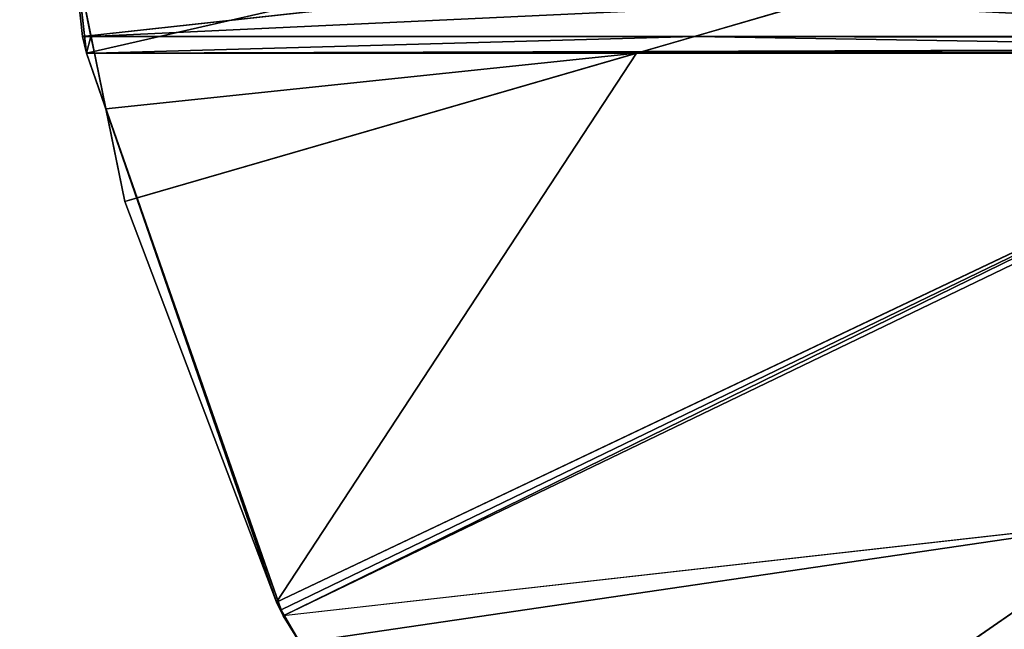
# Model space of a CAD drawing. Extents: x -102 to 18, y -3 to 3.
# Tile 16 of 54: x -2.75 to -1.732, y -1.207 to -0.577. Entities that reach past the tile are written whole.
import ezdxf

# ---------------------------------------------------------------- set-up
doc = ezdxf.new("R2010")
doc.units = 0
doc.header["$LTSCALE"] = 2.54
doc.layers.get('0').update_dxf_attribs({"color": 13, "linetype": 'CONTINUOUS'})

msp = doc.modelspace()

# ---------------------------------------------------------------- linework, layer by layer
at = {"color": 250}
for p, q in [((-2.75, 0, -12.27), (-2.685, -0.5946, -12.27)), ((-2.6811, -0.6119), (-2.75, 0)), ((-2.6811, -0.6119), (-2.75, 0, -12.27)), ((-2.6811, -0.6119), (-2.75, 0)), ((-2.6811, -0.6119), (-2.75, 0, -12.27)), ((-2.75, 0, -12.27), (-2.685, -0.5946, -12.27)), ((0, 0), (-2.6811, -0.6119)), ((0, 0), (-2.6811, -0.6119)), ((-2.6414, -0.7651, -13.2), (0, 0, -13.2)), ((-2.6414, -0.7651, -13.2), (0, 0, -13.2)), ((0, 0, -13.2), (-2.4845, -1.1789, -13.2)), ((0, 0, -13.2), (-2.4845, -1.1789, -13.2)), ((-2.4777, -1.1932), (0, 0)), ((-2.4777, -1.1932), (0, 0)), ((-2.2632, -1.5622, -13.2), (0, 0, -13.2)), ((-2.2632, -1.5622, -13.2), (0, 0, -13.2)), ((-2.685, -0.5946, -12.27), (2.75, 0, -12.27)), ((-2.685, -0.5946, -12.27), (2.75, 0, -12.27)), ((-2.6414, -0.7651, -13.2), (-2.7299, -0.3315, -13)), ((-2.7299, -0.3315, -13.2), (-2.6414, -0.7651, -13.2)), ((-2.6414, -0.7651, -13.2), (-2.7299, -0.3315, -13)), ((-2.7299, -0.3315, -13.2), (-2.6414, -0.7651, -13.2)), ((-2.6763, -0.5945, -12.9994), (-2.6833, -0.56, -13)), ((-2.6763, -0.5945, -12.9994), (-2.6833, -0.56, -13)), ((-1.9333, -0.56, -13), (-2.0526, -0.5946, -13)), ((-1.9333, -0.56, -13), (-2.0526, -0.5946, -13)), ((-2.6763, -0.5945, -12.9994), (-2.685, -0.5946, -13)), ((-2.6763, -0.5945, -12.9994), (-2.685, -0.5946, -13)), ((2.685, -0.5946, -12.27), (-2.685, -0.5946, -12.27)), ((2.685, -0.5946, -12.27), (-2.685, -0.5946, -12.27)), ((-2.685, -0.5946, -12.27), (-2.685, -0.5946, -13)), ((-2.685, -0.5946, -13), (-2.6811, -0.6119, -13)), ((-2.6811, -0.6119, -13), (-2.685, -0.5946, -12.27)), ((-2.685, -0.5946, -12.27), (-2.685, -0.5946, -13)), ((-2.6811, -0.6119), (-2.685, -0.5946, -12.27)), ((-2.6811, -0.6119, -13), (-2.685, -0.5946, -12.27)), ((-2.6811, -0.6119), (-2.685, -0.5946, -12.27)), ((-2.685, -0.5946, -13), (-2.6811, -0.6119, -13)), ((-2.6727, -0.6119, -13), (-2.6763, -0.5945, -12.9994)), ((-2.6763, -0.5945, -12.9994), (-2.0526, -0.5946, -13)), ((-2.6727, -0.6119, -13), (-2.6763, -0.5945, -12.9994)), ((-2.6763, -0.5945, -12.9994), (-2.0526, -0.5946, -13)), ((2.685, -0.5946, -12.27), (-2.6763, -0.5945, -12.9994)), ((2.685, -0.5946, -12.27), (-2.6763, -0.5945, -12.9994)), ((-2.6763, -0.5945, -12.9994), (-2.0526, -0.5946, -13)), ((-2.6727, -0.6119, -13), (-2.6763, -0.5945, -12.9994)), ((-2.0526, -0.5946, -13), (-2.1062, -0.6101, -13)), ((-2.0526, -0.5946, -13), (-2.1062, -0.6101, -13)), ((-2.0526, -0.5946, -13), (-1.253, -0.5946, -13)), ((-2.0526, -0.5946, -13), (-1.253, -0.5946, -13)), ((-2.0526, -0.5946, -13), (-1.253, -0.5946, -13)), ((-2.1062, -0.6101, -13), (-2.1126, -0.6119, -13)), ((-2.1062, -0.6101, -13), (-2.1126, -0.6119, -13)), ((-2.1062, -0.6101, -13), (-2.1126, -0.6119, -13)), ((-1.2801, -0.6074, -13), (-2.1062, -0.6101, -13)), ((-1.2801, -0.6074, -13), (-2.1062, -0.6101, -13)), ((-1.2801, -0.6074, -13), (-2.1062, -0.6101, -13)), ((-1.2896, -0.6119, -13), (-2.1062, -0.6101, -13)), ((-1.2896, -0.6119, -13), (-2.1062, -0.6101, -13)), ((-2.4777, -1.1932), (-2.6811, -0.6119)), ((-2.4777, -1.1932), (-2.6811, -0.6119)), ((-2.6811, -0.6119), (-2.4777, -1.1932, -13)), ((-2.6811, -0.6119), (-2.6811, -0.6119, -13)), ((-2.6811, -0.6119), (-2.4777, -1.1932, -13)), ((-2.6811, -0.6119), (-2.6811, -0.6119, -13)), ((-2.6811, -0.6119, -13), (-2.661, -0.6693, -13)), ((-2.6727, -0.6119, -13), (-2.6811, -0.6119, -13)), ((-2.6811, -0.6119, -13), (-2.661, -0.6693, -13)), ((-2.6727, -0.6119, -13), (-2.6811, -0.6119, -13)), ((-2.661, -0.6693, -13), (-2.6727, -0.6119, -13)), ((-2.1126, -0.6119, -13), (-2.6727, -0.6119, -13)), ((-2.661, -0.6693, -13), (-2.6727, -0.6119, -13)), ((-2.1126, -0.6119, -13), (-2.6727, -0.6119, -13)), ((-2.661, -0.6693, -13), (-2.6727, -0.6119, -13)), ((-2.1126, -0.6119, -13), (-2.6287, -0.7614, -13)), ((-2.1126, -0.6119, -13), (-2.6287, -0.7614, -13)), ((-2.1126, -0.6119, -13), (-2.6287, -0.7614, -13)), ((-2.4845, -1.1789, -13), (-1.2896, -0.6119, -13)), ((-2.4845, -1.1789, -13), (-1.2896, -0.6119, -13)), ((-2.4845, -1.1789, -13), (-1.2896, -0.6119, -13)), ((-2.6414, -0.7651, -13), (-2.661, -0.6693, -13)), ((-2.661, -0.6693, -13), (-2.6287, -0.7614, -13)), ((-2.661, -0.6693, -13), (-2.6287, -0.7614, -13)), ((-2.6414, -0.7651, -13), (-2.661, -0.6693, -13)), ((-2.661, -0.6693, -13), (-2.6287, -0.7614, -13)), ((-2.6287, -0.7614, -13), (-2.6414, -0.7651, -13)), ((-2.6287, -0.7614, -13), (-2.6414, -0.7651, -13)), ((-2.6287, -0.7614, -13), (-2.4845, -1.1789, -13)), ((-2.6287, -0.7614, -13), (-2.4845, -1.1789, -13)), ((-2.6287, -0.7614, -13), (-2.4845, -1.1789, -13)), ((-2.6287, -0.7614, -13), (-2.4845, -1.1789, -13)), ((-2.6414, -0.7651, -13.2), (-2.6414, -0.7651, -13)), ((-2.6414, -0.7651, -13.2), (-2.4845, -1.1789, -13.2)), ((-2.4845, -1.1789, -13.2), (-2.6414, -0.7651, -13)), ((-2.6414, -0.7651, -13.2), (-2.6414, -0.7651, -13)), ((-2.4845, -1.1789, -13.2), (-2.6414, -0.7651, -13)), ((-2.4845, -1.1789, -13), (-2.6414, -0.7651, -13)), ((-2.6414, -0.7651, -13.2), (-2.4845, -1.1789, -13.2)), ((-2.4845, -1.1789, -13), (-2.6414, -0.7651, -13)), ((-1.5825, -1.0923, -13), (-2.4777, -1.1932, -13)), ((-1.5825, -1.0923, -13), (-2.4777, -1.1932, -13)), ((-2.2511, -1.5538, -13), (-1.5825, -1.0923, -13)), ((-2.2511, -1.5538, -13), (-1.5825, -1.0923, -13)), ((-2.2632, -1.5622, -13.2), (-2.4845, -1.1789, -13)), ((-2.4845, -1.1789, -13), (-2.4798, -1.1869, -13)), ((-2.4845, -1.1789, -13.2), (-2.4845, -1.1789, -13)), ((-2.4845, -1.1789, -13.2), (-2.2632, -1.5622, -13.2)), ((-2.2632, -1.5622, -13.2), (-2.4845, -1.1789, -13)), ((-2.4845, -1.1789, -13.2), (-2.4845, -1.1789, -13)), ((-2.4845, -1.1789, -13.2), (-2.2632, -1.5622, -13.2)), ((-2.4845, -1.1789, -13), (-2.4798, -1.1869, -13)), ((-2.4845, -1.1789, -13), (-2.4798, -1.1869, -13)), ((-2.4798, -1.1869, -13), (-2.4777, -1.1932, -13)), ((-2.4798, -1.1869, -13), (-2.4777, -1.1932, -13)), ((-2.4798, -1.1869, -13), (-2.4777, -1.1932, -13)), ((-2.4777, -1.1932, -13), (-2.4602, -1.221, -13)), ((-2.15, -1.7146), (-2.4777, -1.1932)), ((-2.15, -1.7146), (-2.4777, -1.1932)), ((-2.4777, -1.1932), (-2.15, -1.7146, -13)), ((-2.4777, -1.1932), (-2.15, -1.7146, -13)), ((-2.4777, -1.1932), (-2.4777, -1.1932, -13)), ((-2.4777, -1.1932, -13), (-2.4602, -1.221, -13)), ((-2.4777, -1.1932), (-2.4777, -1.1932, -13)), ((-2.4777, -1.1932, -13), (-2.4602, -1.221, -13))]:
    msp.add_line(p, q, dxfattribs=at)

# ---------------------------------------------------------------- meshes
mesh = msp.add_polyface(dxfattribs=at)
corners = [(2.75, 0, -12.27), (-2.685, -0.5946, -12.27), (-2.75, 0, -12.27)]
mesh.append_faces([[corners[k] for k in face] for face in [(0, 1, 2)]], dxfattribs={"color": 250})
mesh = msp.add_polyface(dxfattribs=at)
corners = [(0, 0), (-2.75, 0), (-2.6811, -0.6119)]
mesh.append_faces([[corners[k] for k in face] for face in [(0, 1, 2)]], dxfattribs={"color": 250})
mesh = msp.add_polyface(dxfattribs=at)
corners = [(-2.75, 0, -12.27), (-2.6811, -0.6119), (-2.75, 0)]
mesh.append_faces([[corners[k] for k in face] for face in [(0, 1, 2)]], dxfattribs={"color": 250})
mesh = msp.add_polyface(dxfattribs=at)
corners = [(-2.75, 0, -12.27), (-2.685, -0.5946, -12.27), (-2.6811, -0.6119)]
mesh.append_faces([[corners[k] for k in face] for face in [(0, 1, 2)]], dxfattribs={"color": 250})
mesh = msp.add_polyface(dxfattribs=at)
corners = [(0, 0, -13.2), (-2.6414, -0.7651, -13.2), (-2.7299, -0.3315, -13.2)]
mesh.append_faces([[corners[k] for k in face] for face in [(0, 1, 2)]], dxfattribs={"color": 250})
mesh = msp.add_polyface(dxfattribs=at)
corners = [(0, 0), (-2.6811, -0.6119), (-2.4777, -1.1932)]
mesh.append_faces([[corners[k] for k in face] for face in [(0, 1, 2)]], dxfattribs={"color": 250})
mesh = msp.add_polyface(dxfattribs=at)
corners = [(0, 0, -13.2), (-2.4845, -1.1789, -13.2), (-2.6414, -0.7651, -13.2)]
mesh.append_faces([[corners[k] for k in face] for face in [(0, 1, 2)]], dxfattribs={"color": 250})
mesh = msp.add_polyface(dxfattribs=at)
corners = [(0, 0, -13.2), (-2.2632, -1.5622, -13.2), (-2.4845, -1.1789, -13.2)]
mesh.append_faces([[corners[k] for k in face] for face in [(0, 1, 2)]], dxfattribs={"color": 250})
mesh = msp.add_polyface(dxfattribs=at)
corners = [(0, 0), (-2.4777, -1.1932), (-2.15, -1.7146)]
mesh.append_faces([[corners[k] for k in face] for face in [(0, 1, 2)]], dxfattribs={"color": 250})
mesh = msp.add_polyface(dxfattribs=at)
corners = [(0, 0, -13.2), (-1.9833, -1.905, -13.2), (-2.2632, -1.5622, -13.2)]
mesh.append_faces([[corners[k] for k in face] for face in [(0, 1, 2)]], dxfattribs={"color": 250})
mesh = msp.add_polyface(dxfattribs=at)
corners = [(0, 0), (-2.15, -1.7146), (-1.7146, -2.15)]
mesh.append_faces([[corners[k] for k in face] for face in [(0, 1, 2)]], dxfattribs={"color": 250})
mesh = msp.add_polyface(dxfattribs=at)
corners = [(0, 0, -13.2), (-1.652, -2.1985, -13.2), (-1.9833, -1.905, -13.2)]
mesh.append_faces([[corners[k] for k in face] for face in [(0, 1, 2)]], dxfattribs={"color": 250})
mesh = msp.add_polyface(dxfattribs=at)
corners = [(2.75, 0, -12.27), (2.685, -0.5946, -12.27), (-2.685, -0.5946, -12.27)]
mesh.append_faces([[corners[k] for k in face] for face in [(0, 1, 2)]], dxfattribs={"color": 250})
mesh = msp.add_polyface(dxfattribs=at)
corners = [(-2.661, -0.6693, -13), (-2.6414, -0.7651, -13.2), (-2.6414, -0.7651, -13), (-2.7299, -0.3315, -13), (-2.6727, -0.6119, -13), (-2.6833, -0.56, -13), (-2.6763, -0.5945, -12.9994), (-2.7223, -0.3689, -13)]
mesh.append_faces([[corners[k] for k in face] for face in [(0, 1, 2), (5, 4, 6), (3, 5, 7)]], dxfattribs={"vtx0": -1, "color": 250})
mesh.append_faces([[corners[k] for k in face] for face in [(1, 0, 3)]], dxfattribs={"vtx0": -1, "vtx1": -1, "color": 250})
mesh.append_faces([[corners[k] for k in face] for face in [(3, 4, 5)]], dxfattribs={"vtx0": -1, "vtx1": -1, "vtx2": -1, "color": 250})
mesh.append_faces([[corners[k] for k in face] for face in [(3, 0, 4)]], dxfattribs={"vtx0": -1, "vtx2": -1, "color": 250})
mesh = msp.add_polyface(dxfattribs=at)
corners = [(-2.7299, -0.3315, -13.2), (-2.6414, -0.7651, -13.2), (-2.7299, -0.3315, -13)]
mesh.append_faces([[corners[k] for k in face] for face in [(0, 1, 2)]], dxfattribs={"color": 250})
mesh = msp.add_polyface(dxfattribs=at)
corners = [(-2.6763, -0.5945, -12.9994), (-1.9333, -0.56, -13), (-2.6833, -0.56, -13), (-2.0526, -0.5946, -13)]
mesh.append_faces([[corners[k] for k in face] for face in [(0, 1, 2), (1, 0, 3)]], dxfattribs={"vtx0": -1, "color": 250})
mesh = msp.add_polyface(dxfattribs=at)
corners = [(-1.253, -0.5946, -13), (-1.9333, -0.56, -13), (-2.0526, -0.5946, -13), (-1.1802, -0.56, -13)]
mesh.append_faces([[corners[k] for k in face] for face in [(0, 1, 2), (1, 0, 3)]], dxfattribs={"vtx0": -1, "color": 250})
mesh = msp.add_polyface(dxfattribs=at)
corners = [(-2.685, -0.5946, -12.27), (-2.6763, -0.5945, -12.9994), (-2.685, -0.5946, -13), (2.685, -0.5946, -12.27)]
mesh.append_faces([[corners[k] for k in face] for face in [(0, 1, 2), (1, 0, 3)]], dxfattribs={"vtx0": -1, "color": 250})
mesh = msp.add_polyface(dxfattribs=at)
corners = [(-2.6763, -0.5945, -12.9994), (-2.6811, -0.6119, -13), (-2.685, -0.5946, -13), (-2.6727, -0.6119, -13)]
mesh.append_faces([[corners[k] for k in face] for face in [(0, 1, 2), (1, 0, 3)]], dxfattribs={"vtx0": -1, "color": 250})
mesh = msp.add_polyface(dxfattribs=at)
corners = [(-2.685, -0.5946, -13), (-2.6811, -0.6119, -13), (-2.685, -0.5946, -12.27)]
mesh.append_faces([[corners[k] for k in face] for face in [(0, 1, 2)]], dxfattribs={"color": 250})
mesh = msp.add_polyface(dxfattribs=at)
corners = [(-2.685, -0.5946, -12.27), (-2.6811, -0.6119, -13), (-2.6811, -0.6119)]
mesh.append_faces([[corners[k] for k in face] for face in [(0, 1, 2)]], dxfattribs={"color": 250})
mesh = msp.add_polyface(dxfattribs=at)
corners = [(-2.0526, -0.5946, -13), (-2.6727, -0.6119, -13), (-2.6763, -0.5945, -12.9994), (-2.1062, -0.6101, -13), (-2.1126, -0.6119, -13)]
mesh.append_faces([[corners[k] for k in face] for face in [(0, 1, 2), (1, 3, 4)]], dxfattribs={"vtx0": -1, "color": 250})
mesh.append_faces([[corners[k] for k in face] for face in [(1, 0, 3)]], dxfattribs={"vtx0": -1, "vtx2": -1, "color": 250})
mesh = msp.add_polyface(dxfattribs=at)
corners = [(-2.6763, -0.5945, -12.9994), (-1.253, -0.5946, -13), (-2.0526, -0.5946, -13), (-0.8614, -0.5946, -13), (-0.619, -0.5946, -13), (-0.4468, -0.5946, -13), (-0.312, -0.5946, -13), (-0.1985, -0.5946, -13), (-0.0966, -0.5946, -13), (0, -0.5946, -13), (0.0966, -0.5946, -13), (0.1985, -0.5946, -13), (0.312, -0.5946, -13), (0.4468, -0.5946, -13), (0.619, -0.5946, -13), (0.8614, -0.5946, -13), (1.253, -0.5946, -13), (2.0526, -0.5946, -13), (2.0596, -0.5966, -13), (2.6762, -0.5946, -13), (2.685, -0.5946, -13), (2.685, -0.5946, -12.27)]
mesh.append_faces([[corners[k] for k in face] for face in [(0, 1, 2), (20, 0, 21)]], dxfattribs={"vtx0": -1, "color": 250})
mesh.append_faces([[corners[k] for k in face] for face in [(1, 0, 3), (3, 0, 4), (4, 0, 5), (5, 0, 6), (6, 0, 7), (7, 0, 8), (8, 0, 9), (9, 0, 10), (10, 0, 11), (11, 0, 12), (12, 0, 13), (13, 0, 14), (14, 0, 15), (15, 0, 16), (16, 0, 17), (17, 0, 18), (18, 0, 19), (19, 0, 20)]], dxfattribs={"vtx0": -1, "vtx1": -1, "color": 250})
mesh = msp.add_polyface(dxfattribs=at)
corners = [(-2.0526, -0.5946, -13), (-1.2801, -0.6074, -13), (-2.1062, -0.6101, -13), (-1.253, -0.5946, -13)]
mesh.append_faces([[corners[k] for k in face] for face in [(0, 1, 2), (1, 0, 3)]], dxfattribs={"vtx0": -1, "color": 250})
mesh = msp.add_polyface(dxfattribs=at)
corners = [(-2.4845, -1.1789, -13), (-2.1126, -0.6119, -13), (-2.6287, -0.7614, -13), (-1.2896, -0.6119, -13), (-2.1062, -0.6101, -13), (-1.2801, -0.6074, -13)]
mesh.append_faces([[corners[k] for k in face] for face in [(0, 1, 2), (4, 3, 5)]], dxfattribs={"vtx0": -1, "color": 250})
mesh.append_faces([[corners[k] for k in face] for face in [(1, 3, 4)]], dxfattribs={"vtx0": -1, "vtx1": -1, "color": 250})
mesh.append_faces([[corners[k] for k in face] for face in [(1, 0, 3)]], dxfattribs={"vtx0": -1, "vtx2": -1, "color": 250})
mesh = msp.add_polyface(dxfattribs=at)
corners = [(-2.1126, -0.6119, -13), (-2.4845, -1.1789, -13), (-2.6287, -0.7614, -13), (-1.2896, -0.6119, -13), (-2.1062, -0.6101, -13)]
mesh.append_faces([[corners[k] for k in face] for face in [(0, 1, 2), (3, 0, 4)]], dxfattribs={"vtx0": -1, "color": 250})
mesh.append_faces([[corners[k] for k in face] for face in [(1, 0, 3)]], dxfattribs={"vtx0": -1, "vtx1": -1, "color": 250})
mesh = msp.add_polyface(dxfattribs=at)
corners = [(-1.2801, -0.6074, -13), (-1.2896, -0.6119, -13), (-2.1062, -0.6101, -13), (-0.8865, -0.6119, -13), (-0.8781, -0.6061, -13)]
mesh.append_faces([[corners[k] for k in face] for face in [(0, 1, 2), (3, 0, 4)]], dxfattribs={"vtx0": -1, "color": 250})
mesh.append_faces([[corners[k] for k in face] for face in [(1, 0, 3)]], dxfattribs={"vtx0": -1, "vtx1": -1, "color": 250})
mesh = msp.add_polyface(dxfattribs=at)
corners = [(-2.6811, -0.6119), (-2.4777, -1.1932, -13), (-2.4777, -1.1932)]
mesh.append_faces([[corners[k] for k in face] for face in [(0, 1, 2)]], dxfattribs={"color": 250})
mesh = msp.add_polyface(dxfattribs=at)
corners = [(-2.6811, -0.6119), (-2.4798, -1.1869, -13), (-2.4777, -1.1932, -13), (-2.4845, -1.1789, -13), (-2.6287, -0.7614, -13), (-2.661, -0.6693, -13), (-2.6811, -0.6119, -13)]
mesh.append_faces([[corners[k] for k in face] for face in [(0, 1, 2), (5, 0, 6)]], dxfattribs={"vtx0": -1, "color": 250})
mesh.append_faces([[corners[k] for k in face] for face in [(1, 0, 3), (3, 0, 4), (4, 0, 5)]], dxfattribs={"vtx0": -1, "vtx1": -1, "color": 250})
mesh = msp.add_polyface(dxfattribs=at)
corners = [(-2.661, -0.6693, -13), (-2.6811, -0.6119, -13), (-2.6727, -0.6119, -13)]
mesh.append_faces([[corners[k] for k in face] for face in [(0, 1, 2)]], dxfattribs={"color": 250})
mesh = msp.add_polyface(dxfattribs=at)
corners = [(-2.1126, -0.6119, -13), (-2.661, -0.6693, -13), (-2.6727, -0.6119, -13), (-2.6287, -0.7614, -13)]
mesh.append_faces([[corners[k] for k in face] for face in [(0, 1, 2), (1, 0, 3)]], dxfattribs={"vtx0": -1, "color": 250})
mesh = msp.add_polyface(dxfattribs=at)
corners = [(-1.2896, -0.6119, -13), (-2.4798, -1.1869, -13), (-2.4845, -1.1789, -13), (-2.4777, -1.1932, -13), (-1.5825, -1.0923, -13), (-0.8865, -0.6119, -13)]
mesh.append_faces([[corners[k] for k in face] for face in [(0, 1, 2), (4, 0, 5)]], dxfattribs={"vtx0": -1, "color": 250})
mesh.append_faces([[corners[k] for k in face] for face in [(1, 0, 3), (3, 0, 4)]], dxfattribs={"vtx0": -1, "vtx1": -1, "color": 250})
mesh = msp.add_polyface(dxfattribs=at)
corners = [(-2.6287, -0.7614, -13), (-2.661, -0.6693, -13), (-2.6414, -0.7651, -13)]
mesh.append_faces([[corners[k] for k in face] for face in [(0, 1, 2)]], dxfattribs={"color": 250})
mesh = msp.add_polyface(dxfattribs=at)
corners = [(-2.4845, -1.1789, -13), (-2.6287, -0.7614, -13), (-2.6414, -0.7651, -13)]
mesh.append_faces([[corners[k] for k in face] for face in [(0, 1, 2)]], dxfattribs={"color": 250})
mesh = msp.add_polyface(dxfattribs=at)
corners = [(-2.6414, -0.7651, -13.2), (-2.4845, -1.1789, -13.2), (-2.6414, -0.7651, -13)]
mesh.append_faces([[corners[k] for k in face] for face in [(0, 1, 2)]], dxfattribs={"color": 250})
mesh = msp.add_polyface(dxfattribs=at)
corners = [(-2.6414, -0.7651, -13), (-2.4845, -1.1789, -13.2), (-2.4845, -1.1789, -13)]
mesh.append_faces([[corners[k] for k in face] for face in [(0, 1, 2)]], dxfattribs={"color": 250})
mesh = msp.add_polyface(dxfattribs=at)
corners = [(-1.5825, -1.0923, -13), (-2.1877, -1.6547, -13), (-2.2511, -1.5538, -13), (-2.1405, -1.7124, -13), (-1.6713, -1.6053, -13), (-1.0781, -1.0355, -13)]
mesh.append_faces([[corners[k] for k in face] for face in [(0, 1, 2), (4, 0, 5)]], dxfattribs={"vtx0": -1, "color": 250})
mesh.append_faces([[corners[k] for k in face] for face in [(1, 0, 3), (3, 0, 4)]], dxfattribs={"vtx0": -1, "vtx1": -1, "color": 250})
mesh = msp.add_polyface(dxfattribs=at)
corners = [(-2.4602, -1.221, -13), (-1.5825, -1.0923, -13), (-2.4777, -1.1932, -13), (-2.2511, -1.5538, -13)]
mesh.append_faces([[corners[k] for k in face] for face in [(0, 1, 2), (1, 0, 3)]], dxfattribs={"vtx0": -1, "color": 250})
mesh = msp.add_polyface(dxfattribs=at)
corners = [(-2.4602, -1.221, -13), (-2.2632, -1.5622, -13.2), (-2.2632, -1.5622, -13), (-2.4845, -1.1789, -13), (-2.4777, -1.1932, -13), (-2.4798, -1.1869, -13)]
mesh.append_faces([[corners[k] for k in face] for face in [(0, 1, 2), (3, 4, 5)]], dxfattribs={"vtx0": -1, "color": 250})
mesh.append_faces([[corners[k] for k in face] for face in [(1, 0, 3)]], dxfattribs={"vtx0": -1, "vtx1": -1, "color": 250})
mesh.append_faces([[corners[k] for k in face] for face in [(3, 0, 4)]], dxfattribs={"vtx0": -1, "vtx2": -1, "color": 250})
mesh = msp.add_polyface(dxfattribs=at)
corners = [(-2.4845, -1.1789, -13.2), (-2.2632, -1.5622, -13.2), (-2.4845, -1.1789, -13)]
mesh.append_faces([[corners[k] for k in face] for face in [(0, 1, 2)]], dxfattribs={"color": 250})
mesh = msp.add_polyface(dxfattribs=at)
corners = [(-2.4777, -1.1932), (-2.15, -1.7146, -13), (-2.15, -1.7146)]
mesh.append_faces([[corners[k] for k in face] for face in [(0, 1, 2)]], dxfattribs={"color": 250})
mesh = msp.add_polyface(dxfattribs=at)
corners = [(-2.4777, -1.1932), (-2.1877, -1.6547, -13), (-2.15, -1.7146, -13), (-2.2511, -1.5538, -13), (-2.4602, -1.221, -13), (-2.4777, -1.1932, -13)]
mesh.append_faces([[corners[k] for k in face] for face in [(0, 1, 2), (4, 0, 5)]], dxfattribs={"vtx0": -1, "color": 250})
mesh.append_faces([[corners[k] for k in face] for face in [(1, 0, 3), (3, 0, 4)]], dxfattribs={"vtx0": -1, "vtx1": -1, "color": 250})

doc.saveas('drawing.dxf')
